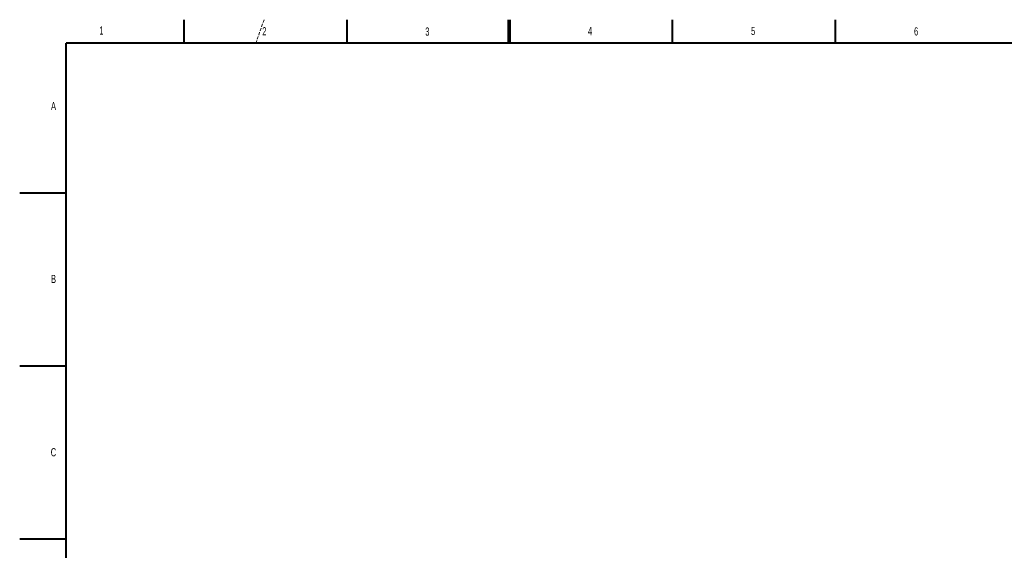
# Model space of a CAD drawing. Header units: millimetres. Extents: x 0 to 8410, y 0 to 5940.
# Tile 134 of 256: x 0 to 4230, y 3663 to 5940. Entities that reach past the tile are written whole.
import ezdxf

# ---------------------------------------------------------------- set-up
doc = ezdxf.new("R2010")
doc.units = ezdxf.units.MM
doc.header["$LTSCALE"] = 10
doc.linetypes.add('HIDDEN', pattern=[1.905, 1.27, -0.635])
doc.styles.add('SLDTEXTSTYLE0', font='TXT', dxfattribs={"width": 0.605})

msp = doc.modelspace()

# ---------------------------------------------------------------- linework, layer by layer
at = {"color": 7, "linetype": 'Continuous', "lineweight": 40}
for p, q in [((705, 5940), (705, 5840)), ((1405, 5940), (1405, 5840)), ((2100, 5840), (2100, 5940)), ((2105, 5940), (2105, 5840)), ((2805, 5840), (2805, 5940)), ((3505, 5840), (3505, 5940)), ((200, 100), (200, 5840)), ((8310, 5840), (200, 5840)), ((0, 5197.5), (200, 5197.5)), ((0, 4455), (200, 4455)), ((0, 3712.5), (200, 3712.5))]:
    msp.add_line(p, q, dxfattribs=at)
at = {"color": 7, "linetype": 'HIDDEN', "lineweight": 15}
msp.add_line((1050, 5940), (1014.646465, 5840), dxfattribs=at)

# ---------------------------------------------------------------- texts
at = {"color": 7, "linetype": 'Continuous', "lineweight": 0, "char_height": 35, "attachment_point": 1, "style": 'SLDTEXTSTYLE0'}
for s, insert in [('1', (341.957149, 5910.986611)), ('2', (1042.098353, 5907.903604)), ('3', (1742.331097, 5906.51718)), ('4', (2441.368028, 5908.65397)), ('5', (3141.873624, 5909.180926)), ('6', (3842.19766, 5907.332055)), ('A', (134.521849, 5586.930409)), ('B', (134.531017, 4844.906484)), ('C', (133.37839, 4100.861169))]:
    msp.add_mtext(s, dxfattribs=dict(at, insert=insert))

doc.saveas('drawing.dxf')
